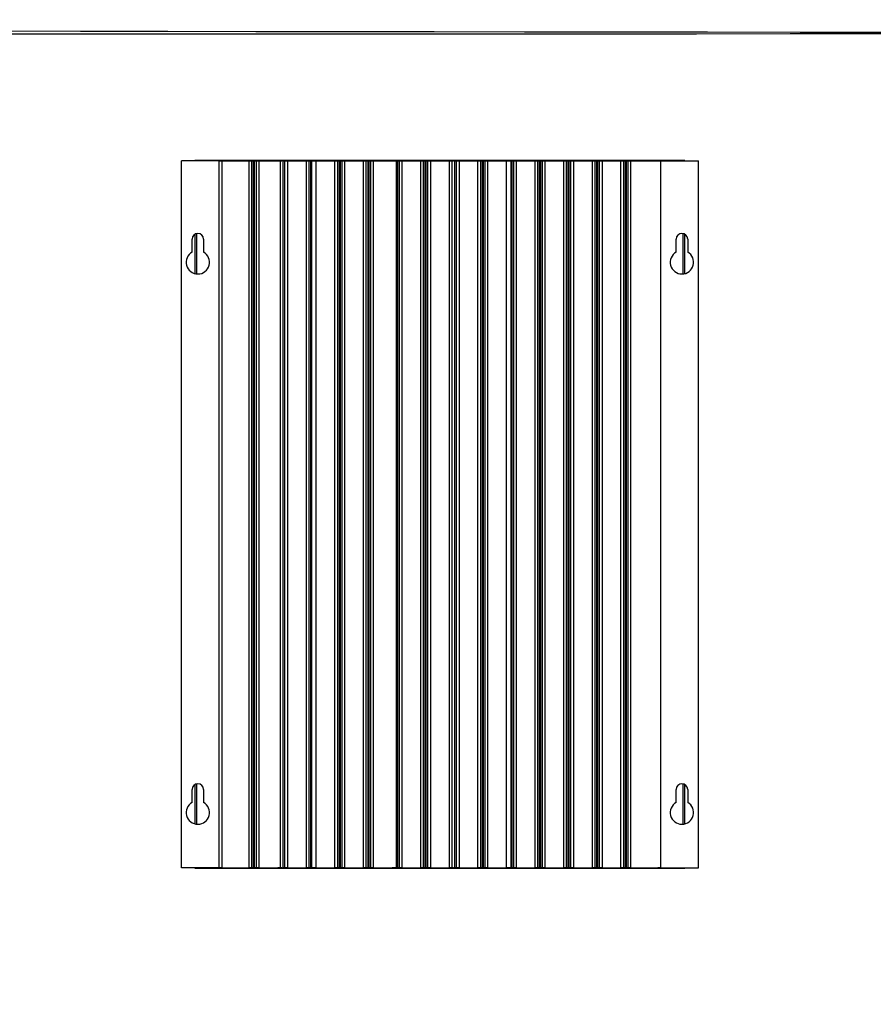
# Model space of a CAD drawing. Header units: millimetres. Extents: x -3.03 to 0.78, y -0.23 to 0.59.
# Tile 1 of 165: x -0.49 to -0.17, y -0.02 to 0.33. Entities that reach past the tile are written whole.
import ezdxf

# ---------------------------------------------------------------- set-up
doc = ezdxf.new("R2010")
doc.units = ezdxf.units.MM

msp = doc.modelspace()

# ---------------------------------------------------------------- linework, layer by layer
at = {"color": 7, "linetype": 'Continuous', "lineweight": 25}
for p, q in [((-0.412763, 0.282397), (-0.426513, 0.282397)), ((-0.426513, 0.025397), (-0.426513, 0.282397)), ((-0.421556, 0.28244), (-0.421556, 0.282397)), ((-0.243469, 0.28244), (-0.421556, 0.28244)), ((-0.412763, 0.025397), (-0.412763, 0.282397)), ((-0.412763, 0.282397), (-0.411763, 0.282397)), ((-0.411763, 0.282397), (-0.411763, 0.025397)), ((-0.411763, 0.282397), (-0.401863, 0.282397)), ((-0.401863, 0.025397), (-0.401863, 0.282397)), ((-0.401863, 0.282397), (-0.400863, 0.282397)), ((-0.400863, 0.025397), (-0.400863, 0.282397)), ((-0.400863, 0.282397), (-0.400363, 0.282397)), ((-0.400363, 0.282397), (-0.400363, 0.025397)), ((-0.399863, 0.282397), (-0.400363, 0.282397)), ((-0.399863, 0.025397), (-0.399863, 0.282397)), ((-0.399863, 0.282397), (-0.399363, 0.282397)), ((-0.399363, 0.282397), (-0.399363, 0.025397)), ((-0.399363, 0.282397), (-0.398363, 0.282397)), ((-0.398363, 0.282397), (-0.398363, 0.025397)), ((-0.398363, 0.282397), (-0.391463, 0.282397)), ((-0.391463, 0.282397), (-0.390463, 0.282397)), ((-0.390463, 0.025397), (-0.390463, 0.282397)), ((-0.390463, 0.282397), (-0.389963, 0.282397)), ((-0.389463, 0.282397), (-0.389963, 0.282397)), ((-0.389463, 0.025397), (-0.389463, 0.282397)), ((-0.389463, 0.282397), (-0.388963, 0.282397)), ((-0.388963, 0.282397), (-0.388963, 0.025397)), ((-0.388963, 0.282397), (-0.387963, 0.282397)), ((-0.387963, 0.282397), (-0.387963, 0.025397)), ((-0.387963, 0.282397), (-0.381063, 0.282397)), ((-0.381063, 0.025397), (-0.381063, 0.282397)), ((-0.381063, 0.282397), (-0.380063, 0.282397)), ((-0.380063, 0.025397), (-0.380063, 0.282397)), ((-0.380063, 0.282397), (-0.379563, 0.282397)), ((-0.379563, 0.282397), (-0.379563, 0.025397)), ((-0.379063, 0.282397), (-0.379563, 0.282397)), ((-0.379063, 0.025397), (-0.379063, 0.282397)), ((-0.379063, 0.282397), (-0.378563, 0.282397)), ((-0.378563, 0.282397), (-0.377563, 0.282397)), ((-0.377563, 0.282397), (-0.377563, 0.025397)), ((-0.377563, 0.282397), (-0.370663, 0.282397)), ((-0.370663, 0.025397), (-0.370663, 0.282397)), ((-0.370663, 0.282397), (-0.369663, 0.282397)), ((-0.369663, 0.025397), (-0.369663, 0.282397)), ((-0.369663, 0.282397), (-0.369163, 0.282397)), ((-0.369163, 0.282397), (-0.369163, 0.025397)), ((-0.368663, 0.282397), (-0.369163, 0.282397)), ((-0.368663, 0.025397), (-0.368663, 0.282397)), ((-0.368663, 0.282397), (-0.368163, 0.282397)), ((-0.368163, 0.282397), (-0.368163, 0.025397)), ((-0.368163, 0.282397), (-0.367163, 0.282397)), ((-0.367163, 0.282397), (-0.367163, 0.025397)), ((-0.367163, 0.282397), (-0.360263, 0.282397)), ((-0.360263, 0.025397), (-0.360263, 0.282397)), ((-0.360263, 0.282397), (-0.359263, 0.282397)), ((-0.359263, 0.025397), (-0.359263, 0.282397)), ((-0.359263, 0.282397), (-0.358763, 0.282397)), ((-0.358763, 0.282397), (-0.358763, 0.025397)), ((-0.358263, 0.282397), (-0.358763, 0.282397)), ((-0.358263, 0.025397), (-0.358263, 0.282397)), ((-0.358263, 0.282397), (-0.357763, 0.282397)), ((-0.357763, 0.282397), (-0.357763, 0.025397)), ((-0.357763, 0.282397), (-0.356763, 0.282397)), ((-0.356763, 0.282397), (-0.356763, 0.025397)), ((-0.356763, 0.282397), (-0.349863, 0.282397)), ((-0.349863, 0.282397), (-0.348863, 0.282397)), ((-0.348863, 0.282397), (-0.348363, 0.282397)), ((-0.348363, 0.282397), (-0.348363, 0.025397)), ((-0.347863, 0.282397), (-0.348363, 0.282397)), ((-0.347863, 0.025397), (-0.347863, 0.282397)), ((-0.347863, 0.282397), (-0.347363, 0.282397)), ((-0.347363, 0.282397), (-0.347363, 0.025397)), ((-0.347363, 0.282397), (-0.346363, 0.282397)), ((-0.346363, 0.282397), (-0.346363, 0.025397)), ((-0.346363, 0.282397), (-0.339463, 0.282397)), ((-0.339463, 0.025397), (-0.339463, 0.282397)), ((-0.339463, 0.282397), (-0.338463, 0.282397)), ((-0.338463, 0.025397), (-0.338463, 0.282397)), ((-0.338463, 0.282397), (-0.337963, 0.282397)), ((-0.337963, 0.282397), (-0.337963, 0.025397)), ((-0.337463, 0.282397), (-0.337963, 0.282397)), ((-0.337463, 0.025397), (-0.337463, 0.282397)), ((-0.337463, 0.282397), (-0.336963, 0.282397)), ((-0.336963, 0.282397), (-0.336963, 0.025397)), ((-0.336963, 0.282397), (-0.335963, 0.282397)), ((-0.335963, 0.282397), (-0.335963, 0.025397)), ((-0.335963, 0.282397), (-0.329063, 0.282397)), ((-0.329063, 0.025397), (-0.329063, 0.282397)), ((-0.329063, 0.282397), (-0.328063, 0.282397)), ((-0.328063, 0.025397), (-0.328063, 0.282397)), ((-0.328063, 0.282397), (-0.327563, 0.282397)), ((-0.327063, 0.282397), (-0.327563, 0.282397)), ((-0.327063, 0.025397), (-0.327063, 0.282397)), ((-0.327063, 0.282397), (-0.326563, 0.282397)), ((-0.326563, 0.282397), (-0.326563, 0.025397)), ((-0.326563, 0.282397), (-0.325563, 0.282397)), ((-0.325563, 0.282397), (-0.325563, 0.025397)), ((-0.325563, 0.282397), (-0.318663, 0.282397)), ((-0.318663, 0.025397), (-0.318663, 0.282397)), ((-0.318663, 0.282397), (-0.317663, 0.282397)), ((-0.317663, 0.025397), (-0.317663, 0.282397)), ((-0.317663, 0.282397), (-0.317163, 0.282397)), ((-0.317163, 0.282397), (-0.317163, 0.025397)), ((-0.316663, 0.282397), (-0.317163, 0.282397)), ((-0.316663, 0.025397), (-0.316663, 0.282397)), ((-0.316663, 0.282397), (-0.316163, 0.282397)), ((-0.316163, 0.282397), (-0.316163, 0.025397)), ((-0.316163, 0.282397), (-0.315163, 0.282397)), ((-0.315163, 0.282397), (-0.315163, 0.025397)), ((-0.315163, 0.282397), (-0.308263, 0.282397)), ((-0.308263, 0.025397), (-0.308263, 0.282397)), ((-0.308263, 0.282397), (-0.307263, 0.282397)), ((-0.307263, 0.282397), (-0.306763, 0.282397)), ((-0.306763, 0.282397), (-0.306763, 0.025397)), ((-0.306263, 0.282397), (-0.306763, 0.282397)), ((-0.306263, 0.025397), (-0.306263, 0.282397)), ((-0.306263, 0.282397), (-0.305763, 0.282397)), ((-0.305763, 0.282397), (-0.305763, 0.025397)), ((-0.305763, 0.282397), (-0.304763, 0.282397)), ((-0.304763, 0.282397), (-0.304763, 0.025397)), ((-0.304763, 0.282397), (-0.297863, 0.282397)), ((-0.297863, 0.025397), (-0.297863, 0.282397)), ((-0.297863, 0.282397), (-0.296863, 0.282397)), ((-0.296863, 0.025397), (-0.296863, 0.282397)), ((-0.296863, 0.282397), (-0.296363, 0.282397)), ((-0.296363, 0.282397), (-0.296363, 0.025397)), ((-0.295863, 0.282397), (-0.296363, 0.282397)), ((-0.295863, 0.025397), (-0.295863, 0.282397)), ((-0.295863, 0.282397), (-0.295363, 0.282397)), ((-0.295363, 0.282397), (-0.295363, 0.025397)), ((-0.295363, 0.282397), (-0.294363, 0.282397)), ((-0.294363, 0.282397), (-0.294363, 0.025397)), ((-0.294363, 0.282397), (-0.287463, 0.282397)), ((-0.287463, 0.025397), (-0.287463, 0.282397)), ((-0.287463, 0.282397), (-0.286463, 0.282397)), ((-0.286463, 0.025397), (-0.286463, 0.282397)), ((-0.286463, 0.282397), (-0.285963, 0.282397)), ((-0.285963, 0.282397), (-0.285963, 0.025397)), ((-0.285463, 0.282397), (-0.285963, 0.282397)), ((-0.285463, 0.025397), (-0.285463, 0.282397)), ((-0.285463, 0.282397), (-0.284963, 0.282397)), ((-0.284963, 0.282397), (-0.284963, 0.025397)), ((-0.284963, 0.282397), (-0.283963, 0.282397)), ((-0.283963, 0.282397), (-0.283963, 0.025397)), ((-0.283963, 0.282397), (-0.277063, 0.282397)), ((-0.277063, 0.025397), (-0.277063, 0.282397)), ((-0.277063, 0.282397), (-0.276063, 0.282397)), ((-0.276063, 0.025397), (-0.276063, 0.282397)), ((-0.276063, 0.282397), (-0.275563, 0.282397)), ((-0.275563, 0.282397), (-0.275563, 0.025397)), ((-0.275063, 0.282397), (-0.275563, 0.282397)), ((-0.275063, 0.025397), (-0.275063, 0.282397)), ((-0.275063, 0.282397), (-0.274563, 0.282397)), ((-0.274563, 0.282397), (-0.274563, 0.025397)), ((-0.274563, 0.282397), (-0.273563, 0.282397)), ((-0.273563, 0.282397), (-0.273563, 0.025397)), ((-0.273563, 0.282397), (-0.266663, 0.282397)), ((-0.266663, 0.025397), (-0.266663, 0.282397)), ((-0.266663, 0.282397), (-0.265663, 0.282397)), ((-0.265663, 0.025397), (-0.265663, 0.282397)), ((-0.265663, 0.282397), (-0.265163, 0.282397)), ((-0.265163, 0.282397), (-0.265163, 0.025397)), ((-0.264663, 0.282397), (-0.265163, 0.282397)), ((-0.264663, 0.025397), (-0.264663, 0.282397)), ((-0.264663, 0.282397), (-0.264163, 0.282397)), ((-0.264163, 0.282397), (-0.264163, 0.025397)), ((-0.264163, 0.282397), (-0.263163, 0.282397)), ((-0.263163, 0.282397), (-0.263163, 0.025397)), ((-0.263163, 0.282397), (-0.253263, 0.282397)), ((-0.253263, 0.282397), (-0.252263, 0.282397)), ((-0.252263, 0.282397), (-0.252263, 0.025397)), ((-0.252263, 0.282397), (-0.238513, 0.282397)), ((-0.243469, 0.282397), (-0.243469, 0.28244)), ((-0.238513, 0.025397), (-0.238513, 0.282397)), ((-0.421556, 0.255719), (-0.421556, 0.241377)), ((-0.421513, 0.241366), (-0.421513, 0.255743)), ((-0.243513, 0.255743), (-0.243513, 0.241366)), ((-0.243469, 0.241377), (-0.243469, 0.255719)), ((-0.422613, 0.249192), (-0.422613, 0.253897)), ((-0.418413, 0.253897), (-0.418413, 0.249192)), ((-0.246613, 0.249192), (-0.246613, 0.253897)), ((-0.242413, 0.253897), (-0.242413, 0.249192)), ((-0.422613, 0.049192), (-0.422613, 0.053897)), ((-0.421556, 0.055719), (-0.421556, 0.041377)), ((-0.421513, 0.041366), (-0.421513, 0.055743)), ((-0.418413, 0.053897), (-0.418413, 0.049192)), ((-0.246613, 0.049192), (-0.246613, 0.053897)), ((-0.243513, 0.055743), (-0.243513, 0.041366)), ((-0.243469, 0.041377), (-0.243469, 0.055719)), ((-0.242413, 0.053897), (-0.242413, 0.049192)), ((-0.412763, 0.025397), (-0.426513, 0.025397)), ((-0.421556, 0.025397), (-0.421556, 0.025353)), ((-0.421556, 0.025353), (-0.243469, 0.025353)), ((-0.411763, 0.025397), (-0.412763, 0.025397)), ((-0.411763, 0.025397), (-0.401863, 0.025397)), ((-0.400863, 0.025397), (-0.401863, 0.025397)), ((-0.400363, 0.025397), (-0.400863, 0.025397)), ((-0.400363, 0.025397), (-0.399863, 0.025397)), ((-0.399363, 0.025397), (-0.399863, 0.025397)), ((-0.398363, 0.025397), (-0.399363, 0.025397)), ((-0.398363, 0.025397), (-0.391463, 0.025397)), ((-0.390463, 0.025397), (-0.391463, 0.025397)), ((-0.389963, 0.025397), (-0.390463, 0.025397)), ((-0.389963, 0.025397), (-0.389463, 0.025397)), ((-0.388963, 0.025397), (-0.389463, 0.025397)), ((-0.387963, 0.025397), (-0.388963, 0.025397)), ((-0.387963, 0.025397), (-0.381063, 0.025397)), ((-0.380063, 0.025397), (-0.381063, 0.025397)), ((-0.379563, 0.025397), (-0.380063, 0.025397)), ((-0.379563, 0.025397), (-0.379063, 0.025397)), ((-0.378563, 0.025397), (-0.379063, 0.025397)), ((-0.377563, 0.025397), (-0.378563, 0.025397)), ((-0.377563, 0.025397), (-0.370663, 0.025397)), ((-0.369663, 0.025397), (-0.370663, 0.025397)), ((-0.369163, 0.025397), (-0.369663, 0.025397)), ((-0.369163, 0.025397), (-0.368663, 0.025397)), ((-0.368163, 0.025397), (-0.368663, 0.025397)), ((-0.367163, 0.025397), (-0.368163, 0.025397)), ((-0.367163, 0.025397), (-0.360263, 0.025397)), ((-0.359263, 0.025397), (-0.360263, 0.025397)), ((-0.358763, 0.025397), (-0.359263, 0.025397)), ((-0.358763, 0.025397), (-0.358263, 0.025397)), ((-0.357763, 0.025397), (-0.358263, 0.025397)), ((-0.356763, 0.025397), (-0.357763, 0.025397)), ((-0.356763, 0.025397), (-0.349863, 0.025397)), ((-0.348863, 0.025397), (-0.349863, 0.025397)), ((-0.348363, 0.025397), (-0.348863, 0.025397)), ((-0.348363, 0.025397), (-0.347863, 0.025397)), ((-0.347363, 0.025397), (-0.347863, 0.025397)), ((-0.346363, 0.025397), (-0.347363, 0.025397)), ((-0.346363, 0.025397), (-0.339463, 0.025397)), ((-0.338463, 0.025397), (-0.339463, 0.025397)), ((-0.337963, 0.025397), (-0.338463, 0.025397)), ((-0.337963, 0.025397), (-0.337463, 0.025397)), ((-0.336963, 0.025397), (-0.337463, 0.025397)), ((-0.335963, 0.025397), (-0.336963, 0.025397)), ((-0.335963, 0.025397), (-0.329063, 0.025397)), ((-0.328063, 0.025397), (-0.329063, 0.025397)), ((-0.327563, 0.025397), (-0.328063, 0.025397)), ((-0.327563, 0.025397), (-0.327063, 0.025397)), ((-0.326563, 0.025397), (-0.327063, 0.025397)), ((-0.325563, 0.025397), (-0.326563, 0.025397)), ((-0.325563, 0.025397), (-0.318663, 0.025397)), ((-0.317663, 0.025397), (-0.318663, 0.025397)), ((-0.317163, 0.025397), (-0.317663, 0.025397)), ((-0.317163, 0.025397), (-0.316663, 0.025397)), ((-0.316163, 0.025397), (-0.316663, 0.025397)), ((-0.315163, 0.025397), (-0.316163, 0.025397)), ((-0.315163, 0.025397), (-0.308263, 0.025397)), ((-0.307263, 0.025397), (-0.308263, 0.025397)), ((-0.306763, 0.025397), (-0.307263, 0.025397)), ((-0.306763, 0.025397), (-0.306263, 0.025397)), ((-0.305763, 0.025397), (-0.306263, 0.025397)), ((-0.304763, 0.025397), (-0.305763, 0.025397)), ((-0.304763, 0.025397), (-0.297863, 0.025397)), ((-0.296863, 0.025397), (-0.297863, 0.025397)), ((-0.296363, 0.025397), (-0.296863, 0.025397)), ((-0.296363, 0.025397), (-0.295863, 0.025397)), ((-0.295363, 0.025397), (-0.295863, 0.025397)), ((-0.294363, 0.025397), (-0.295363, 0.025397)), ((-0.294363, 0.025397), (-0.287463, 0.025397)), ((-0.286463, 0.025397), (-0.287463, 0.025397)), ((-0.285963, 0.025397), (-0.286463, 0.025397)), ((-0.285963, 0.025397), (-0.285463, 0.025397)), ((-0.284963, 0.025397), (-0.285463, 0.025397)), ((-0.283963, 0.025397), (-0.284963, 0.025397)), ((-0.283963, 0.025397), (-0.277063, 0.025397)), ((-0.276063, 0.025397), (-0.277063, 0.025397)), ((-0.275563, 0.025397), (-0.276063, 0.025397)), ((-0.275563, 0.025397), (-0.275063, 0.025397)), ((-0.274563, 0.025397), (-0.275063, 0.025397)), ((-0.273563, 0.025397), (-0.274563, 0.025397)), ((-0.273563, 0.025397), (-0.266663, 0.025397)), ((-0.265663, 0.025397), (-0.266663, 0.025397)), ((-0.265163, 0.025397), (-0.265663, 0.025397)), ((-0.265163, 0.025397), (-0.264663, 0.025397)), ((-0.264163, 0.025397), (-0.264663, 0.025397)), ((-0.263163, 0.025397), (-0.264163, 0.025397)), ((-0.263163, 0.025397), (-0.253263, 0.025397)), ((-0.252263, 0.025397), (-0.253263, 0.025397)), ((-0.252263, 0.025397), (-0.238513, 0.025397)), ((-0.243469, 0.025353), (-0.243469, 0.025397))]:
    msp.add_line(p, q, dxfattribs=at)
at = {"color": 9, "linetype": 'Continuous', "lineweight": 25}
for p, q in [((-0.420955, 0.25595), (-0.420955, 0.24127)), ((-0.244071, 0.24127), (-0.244071, 0.25595)), ((-0.420955, 0.05595), (-0.420955, 0.04127)), ((-0.244071, 0.04127), (-0.244071, 0.05595))]:
    msp.add_line(p, q, dxfattribs=at)
at = {"color": 7, "linetype": 'Continuous', "lineweight": 25}
for centre, radius, start, end in [((-0.420513, 0.253897), 0.0021, 0, 180), ((-0.244513, 0.253897), 0.0021000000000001, 1e-05, 179.99999), ((-0.420513, 0.245497), 0.0042500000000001, 119.611584, 60.388416), ((-0.244513, 0.245497), 0.0042500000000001, 119.611584, 60.388416), ((-0.420513, 0.053897), 0.0021, 0, 180), ((-0.244513, 0.053897), 0.0021000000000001, 1e-05, 179.99999), ((-0.420513, 0.045497), 0.00425, 119.611584, 60.388416), ((-0.244513, 0.045497), 0.00425, 119.611584, 60.388416)]:
    msp.add_arc(centre, radius, start, end, dxfattribs=at)
for points, knots in [([(0.1143479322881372, 0.3286793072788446), (0.1143497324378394, 0.3286793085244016), (0.1143514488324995, 0.3286793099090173), (0.1143530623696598, 0.328679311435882), (0.1143574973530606, 0.3286793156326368), (0.1143612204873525, 0.3286793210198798), (0.1143639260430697, 0.3286793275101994), (0.114366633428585, 0.3286793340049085), (0.1143683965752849, 0.3286793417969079), (0.1143690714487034, 0.3286793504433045), (0.1143697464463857, 0.3286793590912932), (0.1143693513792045, 0.3286793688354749), (0.1143679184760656, 0.3286793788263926), (0.1143664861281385, 0.328679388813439), (0.1143639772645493, 0.3286793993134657), (0.1143605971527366, 0.328679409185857), (0.1143572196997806, 0.3286794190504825), (0.1143528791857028, 0.32867942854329), (0.1143479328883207, 0.3286794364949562), (-2.988359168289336, 0.3336673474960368), (-3.027169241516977, 0.3265056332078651), (0.1143479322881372, 0.3286793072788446)], [0, 0, 0, 0, 6.8762305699e-06, 6.8762305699e-06, 6.8762305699e-06, 2.60123237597e-05, 2.60123237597e-05, 2.60123237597e-05, 4.51609853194e-05, 4.51609853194e-05, 4.51609853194e-05, 6.43130692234e-05, 6.43130692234e-05, 6.43130692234e-05, 8.34579437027e-05, 8.34579437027e-05, 8.34579437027e-05, 0.0001025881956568, 0.0001025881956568, 0.0001025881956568, 0.0001027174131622, 0.0001027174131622, 0.0001027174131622, 0.0001027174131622]), ([(0.1077553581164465, -0.0241808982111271), (0.1077553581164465, -0.0241808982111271), (0.107755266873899, -0.0241808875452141), (0.107755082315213, -0.0241808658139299), (-0.4840290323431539, 0.0455001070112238), (0.1077553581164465, -0.0241808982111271), (0.1077553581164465, -0.0241808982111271)], [0, 0, 0, 0, 3.7424191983e-06, 3.7424191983e-06, 3.7424191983e-06, 4.0201166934e-06, 4.0201166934e-06, 4.0201166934e-06, 4.0201166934e-06])]:
    msp.add_open_spline(points, degree=3, knots=knots, dxfattribs=at)

doc.saveas('drawing.dxf')
